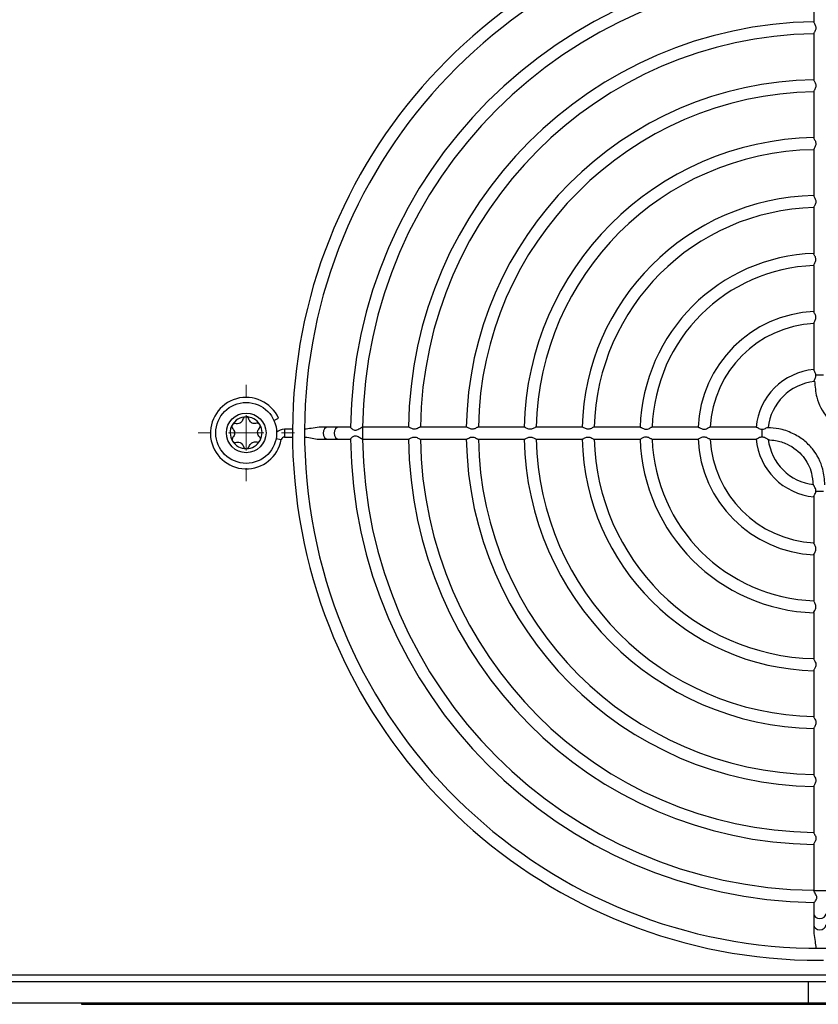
# Model space of a CAD drawing. Header units: millimetres. Extents: x -1263 to 1500, y -1080 to 1468.
# Tile 18 of 166: x 176 to 289, y -714 to -574. Entities that reach past the tile are written whole.
import ezdxf

# ---------------------------------------------------------------- set-up
doc = ezdxf.new("R2010")
doc.units = ezdxf.units.MM

# ---------------------------------------------------------------- blocks, each defined once
blk = doc.blocks.new('SW_CENTERMARKSYMBOL_18')
at = {"color": 0, "linetype": 'Continuous', "lineweight": 18}
for p, q in [((0, 5), (0, 6.8)), ((0, 0), (0, 2.5)), ((-5, 0), (-6.8, 0)), ((0, 0), (-2.5, 0)), ((0, 0), (0, -2.5)), ((0, 0), (2.5, 0)), ((5, 0), (6.8, 0)), ((0, -5), (0, -6.8))]:
    blk.add_line(p, q, dxfattribs=at)

msp = doc.modelspace()

# ---------------------------------------------------------------- linework, layer by layer
at = {"color": 7, "linetype": 'Continuous', "lineweight": 25}
for p, q in [((288.527, -568.29), (288.527, -574.804)), ((288.527, -576.45), (288.527, -582.983)), ((288.527, -584.621), (288.527, -591.161)), ((288.527, -592.804), (288.527, -599.342)), ((288.527, -600.988), (288.527, -607.525)), ((288.549, -600.916), (288.528, -600.988)), ((288.527, -609.166), (288.527, -615.71)), ((288.527, -617.35), (288.527, -623.902)), ((212.305, -631.062), (212.966, -630.759)), ((213.786, -632.314), (213.786, -633.41)), ((214.929, -632.314), (213.786, -632.314)), ((219.931, -632.012), (218.729, -632.012)), ((221.502, -632.012), (219.931, -632.012)), ((223.132, -632.012), (221.502, -632.012)), ((231.321, -632.012), (224.805, -632.012)), ((239.5, -632.012), (232.96, -632.012)), ((247.68, -632.012), (241.139, -632.012)), ((255.859, -632.012), (249.323, -632.012)), ((264.037, -632.012), (257.499, -632.012)), ((272.222, -632.012), (265.676, -632.012)), ((280.417, -632.012), (273.862, -632.012)), ((213.786, -633.41), (214.929, -633.41)), ((218.742, -633.712), (219.931, -633.712)), ((219.931, -633.712), (221.502, -633.712)), ((221.502, -633.712), (223.123, -633.712)), ((224.805, -633.712), (231.32, -633.712)), ((232.958, -633.712), (239.499, -633.712)), ((241.135, -633.712), (247.676, -633.712)), ((249.318, -633.712), (255.858, -633.712)), ((257.496, -633.712), (264.04, -633.712)), ((265.682, -633.712), (272.224, -633.712)), ((273.868, -633.712), (280.417, -633.712)), ((288.527, -641.822), (288.527, -648.372)), ((288.527, -650.016), (288.527, -656.558)), ((288.527, -658.201), (288.527, -664.742)), ((288.527, -666.387), (288.527, -672.921)), ((288.527, -674.561), (288.527, -681.1)), ((288.527, -682.743), (288.527, -689.28)), ((288.527, -690.925), (288.527, -697.434)), ((288.527, -699.107), (288.527, -700.737)), ((288.527, -700.737), (288.527, -702.309)), ((288.527, -702.309), (288.527, -703.51)), ((288.83, -707.31), (288.83, -707.312)), ((288.83, -707.312), (289.925, -707.312)), ((59.877, -709.362), (376.877, -709.362)), ((287.776, -710.362), (148.979, -710.362)), ((287.776, -713.362), (287.776, -710.362)), ((295.293, -710.362), (287.776, -710.362)), ((287.776, -713.362), (148.979, -713.362)), ((185.108, -713.362), (185.108, -713.528)), ((185.108, -713.528), (364.165, -713.528)), ((295.293, -713.362), (287.776, -713.362))]:
    msp.add_line(p, q, dxfattribs=at)
at = {"color": 250, "linetype": 'Continuous', "lineweight": 25}
for p, q in [((224.805, -632.012), (224.805, -633.712)), ((212.608, -633.644), (213.341, -633.78)), ((288.527, -697.434), (290.227, -697.434))]:
    msp.add_line(p, q, dxfattribs=at)
at = {"color": 250, "linetype": 'Continuous', "lineweight": 25, "flags": 128}
for points in [[(219.931, -632.012), (219.666, -632.077), (219.442, -632.261), (219.292, -632.537), (219.239, -632.862), (219.292, -633.187), (219.442, -633.463), (219.666, -633.647), (219.931, -633.712), (219.931, -633.712)], [(221.502, -632.012), (221.237, -632.077), (221.013, -632.261), (220.863, -632.537), (220.81, -632.862), (220.863, -633.187), (221.013, -633.463), (221.237, -633.647), (221.502, -633.712)], [(288.527, -700.737), (288.592, -701.002), (288.776, -701.226), (289.052, -701.376), (289.377, -701.429), (289.703, -701.376), (289.978, -701.226), (290.163, -701.002), (290.227, -700.737)], [(288.527, -702.309), (288.592, -702.573), (288.776, -702.798), (289.052, -702.948), (289.377, -703), (289.703, -702.948), (289.978, -702.798), (290.163, -702.573), (290.227, -702.309), (290.227, -702.309)]]:
    msp.add_lwpolyline(points, dxfattribs=at)
at = {"color": 7, "linetype": 'Continuous', "lineweight": 25, "flags": 128}
for points in [[(224.811, -632.019), (224.811, -632.019), (224.811, -632.018), (224.811, -632.017), (224.811, -632.017), (224.811, -632.016), (224.811, -632.016), (224.811, -632.015), (224.811, -632.014)], [(288.536, -697.429), (288.534, -697.429), (288.531, -697.429), (288.529, -697.429), (288.527, -697.428), (288.525, -697.428), (288.523, -697.428), (288.521, -697.428), (288.519, -697.428)]]:
    msp.add_lwpolyline(points, dxfattribs=at)
at = {"color": 7, "linetype": 'Continuous', "lineweight": 25}
for radius in [4.3, 2.8]:
    msp.add_circle((208.385, -632.83), radius, dxfattribs=at)
for centre, radius, start, end in [((289.377, -632.862), 74.45, 100.43501, 270), ((289.377, -632.862), 72.75, 99.01, 90), ((289.377, -632.862), 66.272, 90.71798, 179.28124), ((289.377, -632.862), 64.572, 90.74959, 179.24782), ((289.377, -632.862), 58.094, 90.80454, 179.1904), ((289.377, -632.862), 56.394, 90.83683, 179.16478), ((289.377, -632.862), 49.917, 90.93896, 179.05775), ((289.377, -632.862), 48.217, 90.9727, 179.01662), ((289.377, -632.862), 41.739, 91.12065, 178.87705), ((289.377, -632.862), 40.039, 91.17906, 178.82699), ((289.377, -632.862), 33.561, 91.39499, 178.60127), ((289.377, -632.862), 31.861, 91.47764, 178.51158), ((289.377, -632.862), 25.383, 91.84819, 178.15027), ((289.377, -632.862), 23.683, 91.99364, 178.01593), ((289.377, -632.862), 17.206, 92.71898, 177.26466), ((289.377, -632.862), 15.506, 93.00793, 176.95234), ((289.377, -632.862), 9.028, 95.20039, 174.80355), ((289.377, -632.862), 7.328, 96.17249, 173.8415), ((208.377, -632.862), 5.048, 24.62112, 349.52432), ((208.377, -632.817), 2.25, 90.97059, 150.97059), ((208.377, -632.817), 2.25, 30.97059, 90.97059), ((208.377, -632.817), 2.25, 150.97059, 210.97059), ((208.377, -632.817), 1.631, 118.03674, 123.90444), ((207.102, -630.691), 0.854, 295.36125, 306.57993), ((208.377, -632.817), 1.631, 58.03674, 63.90444), ((209.58, -630.649), 0.854, 235.36125, 246.57993), ((208.377, -632.817), 2.25, 330.97059, 30.97059), ((213.786, -633.862), 1.548, 90, 135.3283), ((208.377, -632.817), 2.25, 210.97059, 270.97059), ((208.377, -632.817), 1.631, 178.03674, 183.90444), ((205.899, -632.859), 0.854, 355.36125, 6.57993), ((208.377, -632.817), 2.25, 270.97059, 330.97059), ((210.856, -632.775), 0.854, 175.36125, 186.57993), ((208.377, -632.817), 1.631, 358.03674, 3.90444), ((213.786, -633.862), 0.452, 90, 169.52432), ((289.377, -632.862), 66.272, 180.71664, 269.28095), ((289.377, -632.862), 64.572, 180.74946, 269.23785), ((289.377, -632.862), 58.094, 180.80438, 269.18882), ((289.377, -632.862), 56.394, 180.83372, 269.17064), ((289.377, -632.862), 49.917, 180.93465, 269.05784), ((289.377, -632.862), 48.217, 180.97477, 269.01741), ((289.377, -632.862), 41.739, 181.12848, 268.87463), ((289.377, -632.862), 40.039, 181.17601, 268.82659), ((289.377, -632.862), 33.561, 181.39001, 268.59615), ((289.377, -632.862), 31.861, 181.48593, 268.53523), ((289.377, -632.862), 25.383, 181.8447, 268.15503), ((289.377, -632.862), 23.683, 182.01342, 268.01761), ((289.377, -632.862), 17.206, 182.73971, 267.29002), ((289.377, -632.862), 15.506, 183.0695, 266.96116), ((289.377, -632.862), 9.028, 185.20051, 264.80136), ((289.377, -632.862), 7.328, 186.80889, 263.29557), ((208.377, -632.817), 1.631, 238.03674, 243.90444), ((207.174, -634.985), 0.854, 55.36125, 66.57993), ((208.377, -632.817), 1.631, 298.03674, 303.90444), ((209.653, -634.943), 0.854, 115.36125, 126.57993)]:
    msp.add_arc(centre, radius, start, end, dxfattribs=at)
for points, knots in [([(288.533, -574.804), (288.533, -574.813), (288.531, -574.838), (288.587, -574.947), (288.689, -575.13), (288.796, -575.36), (288.839, -575.592), (288.814, -575.814), (288.73, -576.032), (288.622, -576.233), (288.574, -576.328), (288.551, -576.374)], [0, 0, 0, 0, 0.058349, 0.1572962, 0.2991599, 0.4433471, 0.5359101, 0.6288124, 0.7508169, 0.8783134, 1, 1, 1, 1]), ([(288.551, -576.374), (288.535, -576.407), (288.519, -576.441), (288.528, -576.449), (288.528, -576.45)], [0, 0, 0, 0, 0.9864548, 1, 1, 1, 1]), ([(288.534, -582.983), (288.533, -582.99), (288.529, -583.011), (288.58, -583.112), (288.677, -583.286), (288.784, -583.509), (288.837, -583.739), (288.822, -583.963), (288.736, -584.201), (288.639, -584.381), (288.592, -584.47), (288.58, -584.494)], [0, 0, 0, 0, 0.0507434, 0.1544399, 0.3011852, 0.4504194, 0.5508623, 0.6518679, 0.7751407, 0.9398813, 1, 1, 1, 1]), ([(288.58, -584.494), (288.559, -584.535), (288.528, -584.594), (288.533, -584.615), (288.534, -584.621)], [0, 0, 0, 0, 0.6840646, 1, 1, 1, 1]), ([(288.532, -591.161), (288.531, -591.163), (288.524, -591.176), (288.564, -591.26), (288.649, -591.416), (288.757, -591.625), (288.827, -591.842), (288.835, -592.046), (288.784, -592.266), (288.679, -592.49), (288.595, -592.642), (288.564, -592.705), (288.559, -592.715)], [0, 0, 0, 0, 0.0247237, 0.1233762, 0.2576105, 0.3941184, 0.4999726, 0.5899411, 0.6796979, 0.8234897, 0.9723173, 1, 1, 1, 1]), ([(288.559, -592.715), (288.542, -592.75), (288.522, -592.791), (288.53, -592.803), (288.531, -592.804)], [0, 0, 0, 0, 0.8574439, 1, 1, 1, 1]), ([(288.533, -599.342), (288.533, -599.351), (288.531, -599.376), (288.588, -599.485), (288.689, -599.668), (288.796, -599.897), (288.839, -600.129), (288.814, -600.351), (288.729, -600.57), (288.62, -600.774), (288.572, -600.869), (288.549, -600.916)], [0, 0, 0, 0, 0.0582057, 0.1571683, 0.2981607, 0.4413633, 0.5332511, 0.6254526, 0.7478371, 0.8758647, 1, 1, 1, 1]), ([(288.548, -609.1), (288.574, -609.048), (288.626, -608.943), (288.74, -608.727), (288.819, -608.507), (288.838, -608.295), (288.795, -608.077), (288.695, -607.859), (288.593, -607.675), (288.53, -607.558), (288.534, -607.534), (288.536, -607.525)], [0, 0, 0, 0, 0.13652589, 0.27208671, 0.38565472, 0.47470927, 0.5637689, 0.69450046, 0.83031712, 0.94350241, 1, 1, 1, 1]), ([(288.531, -609.166), (288.53, -609.165), (288.523, -609.157), (288.536, -609.126), (288.548, -609.1)], [0, 0, 0, 0, 0.1508801, 1, 1, 1, 1]), ([(288.543, -617.298), (288.566, -617.249), (288.613, -617.152), (288.726, -616.939), (288.812, -616.718), (288.839, -616.498), (288.802, -616.28), (288.707, -616.064), (288.604, -615.878), (288.533, -615.752), (288.535, -615.721), (288.536, -615.71)], [0, 0, 0, 0, 0.13162046, 0.26221863, 0.38386013, 0.47295353, 0.56220164, 0.68605457, 0.8149003, 0.93036041, 1, 1, 1, 1]), ([(288.533, -617.35), (288.532, -617.34), (288.531, -617.328), (288.54, -617.304), (288.543, -617.298)], [0, 0, 0, 0, 0.74911145, 1, 1, 1, 1]), ([(288.829, -624.684), (288.825, -624.633), (288.813, -624.508), (288.732, -624.302), (288.624, -624.107), (288.54, -623.961), (288.534, -623.919), (288.531, -623.902)], [0, 0, 0, 0, 0.13551967, 0.32702566, 0.60200999, 0.83276455, 1, 1, 1, 1]), ([(288.564, -625.552), (288.561, -625.547), (288.554, -625.532), (288.591, -625.438), (288.668, -625.269), (288.767, -625.047), (288.826, -624.843), (288.828, -624.725), (288.829, -624.684)], [0, 0, 0, 0, 0.0676086, 0.2336031, 0.4692362, 0.7098502, 0.9003231, 1, 1, 1, 1]), ([(288.645, -625.54), (288.705, -626.295), (288.849, -628.125), (290.025, -630.323), (291.631, -631.931), (293.253, -632.909), (294.991, -633.518), (296.191, -633.593), (296.701, -633.625)], [0, 0, 0, 0, 0.1787857, 0.4331908, 0.5688372, 0.7154099, 0.8792182, 1, 1, 1, 1]), ([(289.926, -624.684), (289.63, -624.684), (289.19, -624.684), (288.854, -624.684), (288.842, -624.684), (288.829, -624.684)], [0.24140603, 0.24140603, 0.24140603, 0.24140603, 0.45649489, 0.45649489, 0.46508886, 0.46508886, 0.46508886, 0.46508886]), ([(207.932, -630.893), (207.909, -630.987), (207.871, -631.076), (207.762, -631.242), (207.693, -631.316), (207.611, -631.377)], [0, 0, 0, 0, 0.5, 0.5, 1, 1, 1, 1]), ([(208.339, -630.567), (208.243, -630.569), (208.149, -630.604), (208.003, -630.723), (207.953, -630.805), (207.932, -630.893)], [0, 0, 0, 0, 0.5, 0.5, 1, 1, 1, 1]), ([(208.758, -630.879), (208.733, -630.791), (208.681, -630.712), (208.531, -630.598), (208.435, -630.566), (208.339, -630.567)], [0, 0, 0, 0, 0.5, 0.5, 1, 1, 1, 1]), ([(206.41, -631.725), (206.364, -631.809), (206.347, -631.908), (206.377, -632.094), (206.423, -632.178), (206.489, -632.241)], [0, 0, 0, 0, 0.5, 0.5, 1, 1, 1, 1]), ([(206.89, -631.519), (206.801, -631.496), (206.706, -631.502), (206.532, -631.574), (206.457, -631.641), (206.41, -631.725)], [0, 0, 0, 0, 0.5, 0.5, 1, 1, 1, 1]), ([(206.489, -632.241), (206.558, -632.308), (206.616, -632.385), (206.706, -632.562), (206.735, -632.659), (206.747, -632.761)], [0, 0, 0, 0, 0.5, 0.5, 1, 1, 1, 1]), ([(209.82, -631.469), (209.728, -631.496), (209.632, -631.508), (209.434, -631.496), (209.335, -631.474), (209.241, -631.433)], [0, 0, 0, 0, 0.5, 0.5, 1, 1, 1, 1]), ([(210.307, -631.659), (210.257, -631.577), (210.18, -631.513), (210.003, -631.446), (209.908, -631.443), (209.82, -631.469)], [0, 0, 0, 0, 0.5, 0.5, 1, 1, 1, 1]), ([(210.246, -632.177), (210.309, -632.112), (210.352, -632.027), (210.376, -631.84), (210.356, -631.741), (210.307, -631.659)], [0, 0, 0, 0, 0.5, 0.5, 1, 1, 1, 1]), ([(218.689, -632.03), (218.32, -632.084), (217.634, -632.185), (216.946, -632.273), (216.627, -632.314)], [0, 0, 0, 0, 0.5371696, 1, 1, 1, 1]), ([(223.116, -632.032), (223.116, -632.04), (223.118, -632.063), (223.188, -632.151), (223.331, -632.281), (223.527, -632.407), (223.743, -632.456), (223.939, -632.434), (224.177, -632.337), (224.437, -632.188), (224.649, -632.064), (224.769, -632.007), (224.794, -632.015), (224.805, -632.018)], [0, 0, 0, 0, 0.0526333, 0.1401727, 0.2462148, 0.372972, 0.4370395, 0.501408, 0.5876894, 0.7170024, 0.847434, 0.9312406, 1, 1, 1, 1]), ([(232.96, -632.017), (232.957, -632.015), (232.944, -632.008), (232.859, -632.049), (232.702, -632.133), (232.491, -632.24), (232.273, -632.311), (232.068, -632.32), (231.85, -632.269), (231.628, -632.164), (231.448, -632.064), (231.343, -632.01), (231.325, -632.017), (231.321, -632.019)], [0, 0, 0, 0, 0.0232256, 0.1099519, 0.2302836, 0.3529301, 0.4490357, 0.5296141, 0.610043, 0.7357157, 0.8656834, 0.9650046, 1, 1, 1, 1]), ([(241.139, -632.017), (241.137, -632.015), (241.124, -632.008), (241.041, -632.047), (240.886, -632.13), (240.676, -632.238), (240.458, -632.309), (240.251, -632.32), (240.033, -632.271), (239.813, -632.167), (239.631, -632.067), (239.524, -632.011), (239.505, -632.017), (239.5, -632.019)], [0, 0, 0, 0, 0.0211752, 0.1077134, 0.2273982, 0.3493945, 0.4467624, 0.5274617, 0.6080394, 0.7325881, 0.861549, 0.9616464, 1, 1, 1, 1]), ([(249.323, -632.012), (249.303, -632.016), (249.261, -632.026), (249.12, -632.1), (248.924, -632.206), (248.692, -632.297), (248.474, -632.323), (248.255, -632.286), (248.037, -632.191), (247.849, -632.088), (247.721, -632.018), (247.691, -632.02), (247.68, -632.02)], [0, 0, 0, 0, 0.0853125, 0.177995, 0.3162735, 0.4271421, 0.5093897, 0.5917411, 0.7084252, 0.8300253, 0.9361743, 1, 1, 1, 1]), ([(257.499, -632.016), (257.497, -632.015), (257.484, -632.008), (257.402, -632.046), (257.248, -632.128), (257.038, -632.236), (256.82, -632.308), (256.612, -632.321), (256.395, -632.273), (256.175, -632.169), (255.993, -632.069), (255.885, -632.011), (255.865, -632.018), (255.859, -632.02)], [0, 0, 0, 0, 0.0201084, 0.1062054, 0.2255188, 0.3472016, 0.4457309, 0.526557, 0.6072873, 0.7306091, 0.8583612, 0.959241, 1, 1, 1, 1]), ([(264.037, -632.016), (264.039, -632.015), (264.051, -632.007), (264.125, -632.043), (264.262, -632.117), (264.452, -632.219), (264.666, -632.301), (264.877, -632.323), (265.098, -632.283), (265.323, -632.185), (265.515, -632.082), (265.64, -632.016), (265.667, -632.019), (265.676, -632.02)], [0, 0, 0, 0, 0.0186552, 0.1073257, 0.2052622, 0.3238446, 0.4276526, 0.5090488, 0.5904384, 0.7123884, 0.8397983, 0.9426615, 1, 1, 1, 1]), ([(272.222, -632.017), (272.224, -632.015), (272.238, -632.008), (272.314, -632.045), (272.453, -632.121), (272.643, -632.224), (272.857, -632.303), (273.066, -632.322), (273.288, -632.28), (273.515, -632.18), (273.708, -632.077), (273.83, -632.015), (273.854, -632.018), (273.862, -632.02)], [0, 0, 0, 0, 0.0215297, 0.1109364, 0.2098683, 0.3292748, 0.4300682, 0.5110791, 0.5920256, 0.7167628, 0.8470708, 0.9479195, 1, 1, 1, 1]), ([(280.417, -632.015), (280.434, -632.017), (280.47, -632.023), (280.59, -632.09), (280.772, -632.192), (280.986, -632.293), (281.144, -632.308), (281.2, -632.314)], [0, 0, 0, 0, 0.158144, 0.3545199, 0.58348109, 0.8548107, 1, 1, 1, 1]), ([(281.2, -632.314), (281.281, -632.308), (281.466, -632.294), (281.719, -632.183), (281.917, -632.092), (282.034, -632.041), (282.054, -632.047), (282.059, -632.049)], [0, 0, 0, 0, 0.204525, 0.4644372, 0.7315791, 0.9262102, 1, 1, 1, 1]), ([(281.2, -632.314), (281.2, -632.417), (281.2, -632.543), (281.2, -632.952), (281.2, -633.216), (281.2, -633.41)], [0.17282528, 0.17282528, 0.17282528, 0.17282528, 0.25, 0.25, 0.39532529, 0.39532529, 0.39532529, 0.39532529]), ([(290.11, -640.183), (290.05, -639.428), (289.905, -637.599), (288.73, -635.401), (287.124, -633.792), (285.502, -632.815), (283.764, -632.205), (282.564, -632.13), (282.054, -632.099)], [0, 0, 0, 0, 0.1787857, 0.4331908, 0.5688372, 0.7154099, 0.8792182, 1, 1, 1, 1]), ([(206.509, -633.456), (206.445, -633.521), (206.403, -633.607), (206.379, -633.794), (206.399, -633.892), (206.448, -633.975)], [0, 0, 0, 0, 0.5, 0.5, 1, 1, 1, 1]), ([(206.448, -633.975), (206.498, -634.057), (206.575, -634.121), (206.751, -634.188), (206.847, -634.19), (206.934, -634.165)], [0, 0, 0, 0, 0.5, 0.5, 1, 1, 1, 1]), ([(209.865, -634.115), (209.954, -634.138), (210.049, -634.132), (210.223, -634.059), (210.298, -633.993), (210.345, -633.909)], [0, 0, 0, 0, 0.5, 0.5, 1, 1, 1, 1]), ([(210.266, -633.393), (210.197, -633.326), (210.139, -633.249), (210.049, -633.071), (210.019, -632.975), (210.008, -632.873)], [0, 0, 0, 0, 0.5, 0.5, 1, 1, 1, 1]), ([(210.345, -633.909), (210.391, -633.825), (210.408, -633.726), (210.378, -633.54), (210.332, -633.455), (210.266, -633.393)], [0, 0, 0, 0, 0.5, 0.5, 1, 1, 1, 1]), ([(216.627, -633.41), (216.658, -633.41), (217.021, -633.414), (217.699, -633.544), (218.358, -633.733), (218.694, -633.706), (218.704, -633.706)], [0, 0, 0, 0, 0.0436969, 0.5183318, 0.9858568, 1, 1, 1, 1]), ([(224.805, -633.706), (224.791, -633.709), (224.763, -633.715), (224.639, -633.654), (224.455, -633.546), (224.224, -633.413), (224.002, -633.31), (223.801, -633.267), (223.611, -633.29), (223.406, -633.388), (223.223, -633.533), (223.117, -633.655), (223.117, -633.683), (223.118, -633.691)], [0, 0, 0, 0, 0.08157937, 0.16347402, 0.2725849, 0.38356901, 0.4773787, 0.54187848, 0.60669967, 0.69247096, 0.81991734, 0.94845481, 1, 1, 1, 1]), ([(231.32, -633.706), (231.328, -633.707), (231.35, -633.709), (231.435, -633.666), (231.522, -633.619), (231.563, -633.597)], [0, 0, 0, 0, 0.2175432, 0.6262425, 1, 1, 1, 1]), ([(231.563, -633.597), (231.639, -633.557), (231.771, -633.487), (231.998, -633.413), (232.204, -633.404), (232.423, -633.455), (232.648, -633.561), (232.831, -633.661), (232.937, -633.714), (232.954, -633.707), (232.958, -633.705)], [0, 0, 0, 0, 0.1681165, 0.2918462, 0.3949769, 0.4978792, 0.6616644, 0.8312039, 0.9566877, 1, 1, 1, 1]), ([(239.499, -633.705), (239.506, -633.707), (239.527, -633.71), (239.604, -633.671), (239.678, -633.632), (239.708, -633.615)], [0, 0, 0, 0, 0.22739199, 0.6795012, 1, 1, 1, 1]), ([(239.708, -633.615), (239.783, -633.575), (239.915, -633.503), (240.145, -633.419), (240.355, -633.402), (240.575, -633.445), (240.798, -633.546), (240.986, -633.648), (241.104, -633.71), (241.128, -633.705), (241.135, -633.704)], [0, 0, 0, 0, 0.1680114, 0.2955139, 0.3966176, 0.497652, 0.6512972, 0.8113094, 0.937887, 1, 1, 1, 1]), ([(247.676, -633.707), (247.678, -633.709), (247.691, -633.716), (247.756, -633.685), (247.828, -633.647), (247.86, -633.63)], [0, 0, 0, 0, 0.1169574, 0.608507, 1, 1, 1, 1]), ([(247.86, -633.63), (247.932, -633.59), (248.064, -633.518), (248.294, -633.426), (248.509, -633.401), (248.73, -633.437), (248.952, -633.533), (249.145, -633.637), (249.273, -633.705), (249.306, -633.706), (249.318, -633.707)], [0, 0, 0, 0, 0.1655507, 0.297775, 0.397546, 0.4973901, 0.6425467, 0.7942333, 0.9220917, 1, 1, 1, 1]), ([(255.858, -633.705), (255.865, -633.707), (255.886, -633.71), (255.971, -633.667), (256.059, -633.619), (256.102, -633.596)], [0, 0, 0, 0, 0.2039631, 0.6117271, 1, 1, 1, 1]), ([(256.102, -633.596), (256.177, -633.556), (256.308, -633.486), (256.534, -633.413), (256.739, -633.404), (256.96, -633.455), (257.186, -633.562), (257.37, -633.661), (257.475, -633.714), (257.492, -633.707), (257.496, -633.705)], [0, 0, 0, 0, 0.1668268, 0.2901666, 0.3933897, 0.4963679, 0.6615889, 0.8326605, 0.9575506, 1, 1, 1, 1]), ([(264.2, -633.641), (264.155, -633.665), (264.081, -633.706), (264.051, -633.705), (264.04, -633.705)], [0, 0, 0, 0, 0.61045573, 1, 1, 1, 1]), ([(265.682, -633.709), (265.681, -633.71), (265.671, -633.718), (265.594, -633.682), (265.447, -633.606), (265.241, -633.499), (265.024, -633.42), (264.811, -633.402), (264.594, -633.444), (264.38, -633.542), (264.259, -633.608), (264.2, -633.641)], [0, 0, 0, 0, 0.0144919, 0.1168525, 0.2565835, 0.3990912, 0.523815, 0.6214116, 0.7190208, 0.8619798, 1, 1, 1, 1]), ([(272.387, -633.639), (272.341, -633.664), (272.266, -633.706), (272.236, -633.705), (272.224, -633.705)], [0, 0, 0, 0, 0.6074212, 1, 1, 1, 1]), ([(273.868, -633.709), (273.867, -633.71), (273.858, -633.718), (273.781, -633.683), (273.636, -633.609), (273.429, -633.502), (273.211, -633.422), (272.996, -633.401), (272.779, -633.443), (272.566, -633.54), (272.446, -633.606), (272.387, -633.639)], [0, 0, 0, 0, 0.0132503, 0.1147832, 0.2541912, 0.3965305, 0.5242354, 0.6224251, 0.7206759, 0.8618929, 1, 1, 1, 1]), ([(281.2, -633.41), (281.148, -633.415), (281.024, -633.426), (280.817, -633.507), (280.622, -633.615), (280.477, -633.699), (280.435, -633.706), (280.417, -633.709)], [0, 0, 0, 0, 0.1355197, 0.3270257, 0.60201, 0.8327645, 1, 1, 1, 1]), ([(282.08, -633.746), (282.079, -633.747), (282.072, -633.755), (282.002, -633.721), (281.852, -633.638), (281.633, -633.514), (281.399, -633.421), (281.26, -633.413), (281.2, -633.41)], [0, 0, 0, 0, 0.01824901, 0.16402837, 0.37666455, 0.66685478, 0.85410466, 1, 1, 1, 1]), ([(282.075, -633.797), (282.433, -633.82), (283.354, -633.877), (284.717, -634.345), (286.039, -635.127), (287.34, -636.43), (288.258, -638.176), (288.37, -639.613), (288.414, -640.178)], [0, 0, 0, 0, 0.1081106, 0.2776538, 0.4284097, 0.5675723, 0.8298583, 1, 1, 1, 1]), ([(206.934, -634.165), (207.027, -634.138), (207.123, -634.126), (207.321, -634.137), (207.42, -634.16), (207.514, -634.201)], [0, 0, 0, 0, 0.5, 0.5, 1, 1, 1, 1]), ([(207.997, -634.755), (208.022, -634.842), (208.074, -634.922), (208.224, -635.036), (208.319, -635.068), (208.416, -635.067)], [0, 0, 0, 0, 0.5, 0.5, 1, 1, 1, 1]), ([(208.416, -635.067), (208.512, -635.065), (208.606, -635.03), (208.752, -634.91), (208.802, -634.829), (208.823, -634.741)], [0, 0, 0, 0, 0.5, 0.5, 1, 1, 1, 1]), ([(208.823, -634.741), (208.846, -634.647), (208.884, -634.558), (208.993, -634.392), (209.062, -634.318), (209.144, -634.257)], [0, 0, 0, 0, 0.5, 0.5, 1, 1, 1, 1]), ([(288.829, -641.04), (288.823, -640.962), (288.807, -640.782), (288.687, -640.538), (288.575, -640.339), (288.503, -640.211), (288.497, -640.179), (288.496, -640.167)], [0, 0, 0, 0, 0.1910661, 0.4390711, 0.6975524, 0.8886165, 1, 1, 1, 1]), ([(288.531, -641.822), (288.533, -641.806), (288.538, -641.769), (288.605, -641.649), (288.707, -641.467), (288.808, -641.253), (288.824, -641.095), (288.829, -641.04)], [0, 0, 0, 0, 0.158144, 0.3545199, 0.5834811, 0.8548107, 1, 1, 1, 1]), ([(288.829, -641.04), (289.125, -641.04), (289.565, -641.04), (289.901, -641.04), (289.913, -641.04), (289.925, -641.04)], [0.24140603, 0.24140603, 0.24140603, 0.24140603, 0.45649489, 0.45649489, 0.46508886, 0.46508886, 0.46508886, 0.46508886]), ([(288.6, -649.852), (288.639, -649.783), (288.711, -649.655), (288.807, -649.426), (288.839, -649.209), (288.807, -648.987), (288.715, -648.763), (288.61, -648.565), (288.538, -648.427), (288.533, -648.388), (288.531, -648.372)], [0, 0, 0, 0, 0.1609347, 0.2952446, 0.3941533, 0.493205, 0.6347522, 0.7832032, 0.9115145, 1, 1, 1, 1]), ([(288.534, -650.016), (288.533, -650.009), (288.528, -649.989), (288.562, -649.924), (288.592, -649.868), (288.6, -649.852)], [0, 0, 0, 0, 0.2527076, 0.7927762, 1, 1, 1, 1]), ([(288.599, -658.039), (288.638, -657.969), (288.709, -657.84), (288.807, -657.61), (288.839, -657.391), (288.808, -657.17), (288.716, -656.947), (288.611, -656.751), (288.538, -656.613), (288.533, -656.574), (288.531, -656.558)], [0, 0, 0, 0, 0.1617792, 0.2976796, 0.3966358, 0.4957656, 0.6354242, 0.7816872, 0.9106116, 1, 1, 1, 1]), ([(288.533, -658.201), (288.533, -658.19), (288.533, -658.162), (288.569, -658.094), (288.595, -658.045), (288.599, -658.039)], [0, 0, 0, 0, 0.36174117, 0.91383616, 1, 1, 1, 1]), ([(288.533, -664.742), (288.533, -664.752), (288.532, -664.778), (288.589, -664.89), (288.69, -665.077), (288.797, -665.311), (288.839, -665.546), (288.813, -665.766), (288.732, -665.969), (288.671, -666.084), (288.643, -666.137)], [0, 0, 0, 0, 0.07129129, 0.18482328, 0.35226768, 0.52288194, 0.63100094, 0.73954459, 0.88007498, 1, 1, 1, 1]), ([(288.643, -666.137), (288.611, -666.194), (288.549, -666.307), (288.535, -666.361), (288.529, -666.387)], [0, 0, 0, 0, 0.5072121, 1, 1, 1, 1]), ([(288.532, -672.921), (288.533, -672.933), (288.534, -672.961), (288.593, -673.078), (288.697, -673.269), (288.803, -673.507), (288.839, -673.743), (288.809, -673.962), (288.715, -674.187), (288.646, -674.313), (288.609, -674.38)], [0, 0, 0, 0, 0.0737902, 0.182643, 0.3434448, 0.5071218, 0.6085879, 0.7103259, 0.8479167, 1, 1, 1, 1]), ([(288.609, -674.38), (288.583, -674.428), (288.537, -674.511), (288.535, -674.547), (288.534, -674.561)], [0, 0, 0, 0, 0.57568243, 1, 1, 1, 1]), ([(288.532, -681.1), (288.531, -681.102), (288.523, -681.114), (288.562, -681.197), (288.644, -681.351), (288.752, -681.56), (288.824, -681.778), (288.836, -681.985), (288.788, -682.203), (288.701, -682.387), (288.645, -682.492), (288.624, -682.531)], [0, 0, 0, 0, 0.0249588, 0.1326727, 0.2812681, 0.4327246, 0.5547595, 0.6553306, 0.7557667, 0.9102522, 1, 1, 1, 1]), ([(288.624, -682.531), (288.595, -682.583), (288.542, -682.68), (288.535, -682.723), (288.532, -682.743)], [0, 0, 0, 0, 0.5400673, 1, 1, 1, 1]), ([(288.533, -689.28), (288.533, -689.29), (288.532, -689.317), (288.59, -689.429), (288.692, -689.617), (288.799, -689.851), (288.839, -690.085), (288.812, -690.306), (288.731, -690.508), (288.67, -690.624), (288.642, -690.676)], [0, 0, 0, 0, 0.07234658, 0.18644355, 0.35366464, 0.52389552, 0.63137054, 0.73922127, 0.88117703, 1, 1, 1, 1]), ([(288.642, -690.676), (288.611, -690.733), (288.548, -690.845), (288.535, -690.899), (288.529, -690.925)], [0, 0, 0, 0, 0.5082703, 1, 1, 1, 1]), ([(288.546, -699.124), (288.555, -699.123), (288.578, -699.122), (288.666, -699.052), (288.797, -698.908), (288.923, -698.712), (288.972, -698.496), (288.95, -698.3), (288.853, -698.062), (288.703, -697.802), (288.579, -697.59), (288.523, -697.47), (288.53, -697.445), (288.534, -697.434)], [0, 0, 0, 0, 0.0551201, 0.1424297, 0.2481934, 0.3746179, 0.4385172, 0.5027168, 0.5887717, 0.7177453, 0.8478345, 0.9314211, 1, 1, 1, 1]), ([(288.545, -703.55), (288.599, -703.919), (288.7, -704.605), (288.789, -705.293), (288.83, -705.612)], [0, 0, 0, 0, 0.53717, 1, 1, 1, 1])]:
    msp.add_open_spline(points, degree=3, knots=knots, dxfattribs=at)
for points in [[(209.095, -631.352), (208.926, -631.235), (208.81, -631.065), (208.758, -630.879)], [(207.468, -631.463), (207.282, -631.551), (207.076, -631.566), (206.89, -631.519)], [(210.005, -632.706), (210.021, -632.501), (210.111, -632.315), (210.246, -632.177)], [(206.75, -632.928), (206.733, -633.132), (206.644, -633.318), (206.509, -633.456)], [(209.287, -634.171), (209.473, -634.083), (209.678, -634.067), (209.865, -634.115)], [(207.66, -634.282), (207.829, -634.398), (207.945, -634.569), (207.997, -634.755)]]:
    msp.add_open_spline(points, degree=3, dxfattribs=at)

# ---------------------------------------------------------------- block references
at = {"color": 8, "linetype": 'Continuous', "lineweight": 0}
msp.add_blockref('SW_CENTERMARKSYMBOL_18', (208.385, -632.83), dxfattribs=at)

doc.saveas('drawing.dxf')
